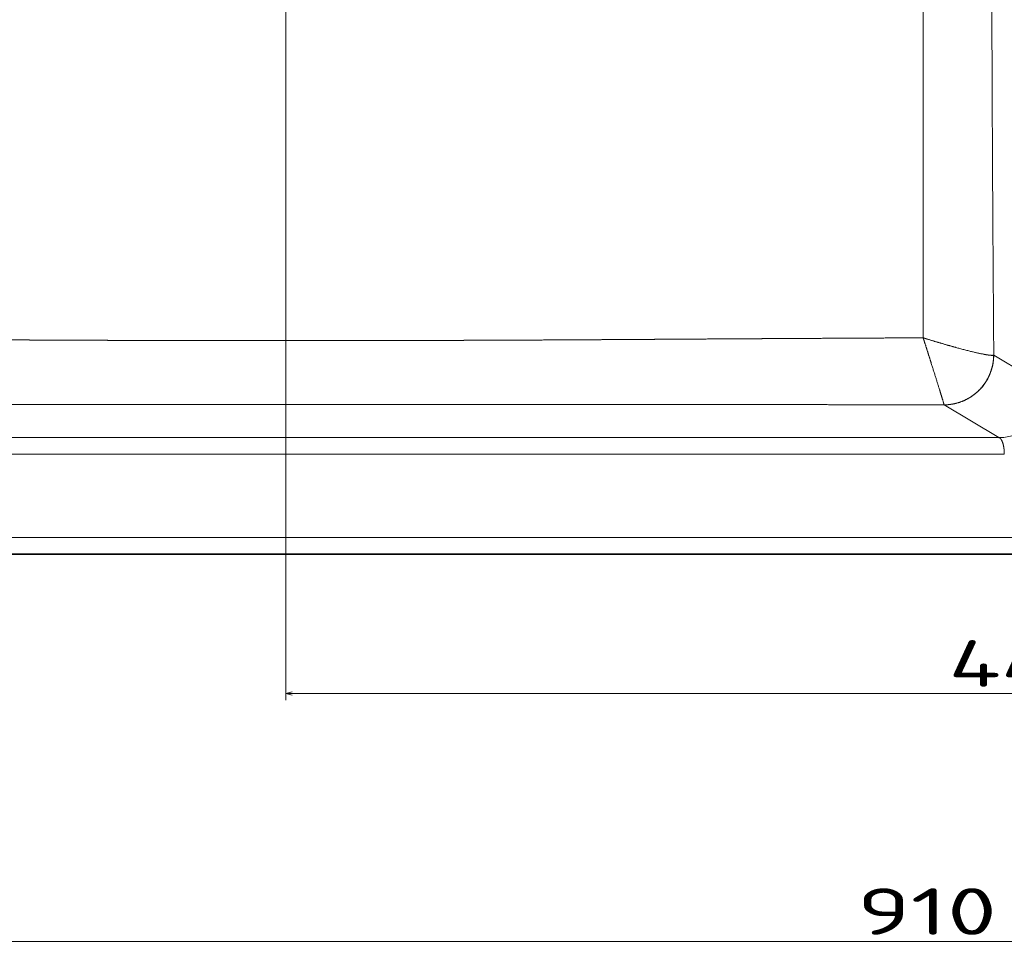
# Model space of a CAD drawing. Extents: x 8 to 1686, y 71 to 1168.
# Tile 2 of 11: x 304 to 600, y 71 to 351. Entities that reach past the tile are written whole.
import ezdxf
from ezdxf.enums import TextEntityAlignment as Align

# ---------------------------------------------------------------- set-up
doc = ezdxf.new("R2010")
doc.units = 0
doc.layers.get('0').update_dxf_attribs({"lineweight": 13})
doc.styles.get("Standard").update_dxf_attribs({"font": 'isocp.shx'})
doc.dimstyles.get("Standard").update_dxf_attribs({"dimtxt": 2.5, "dimasz": 2.5, "dimexe": 1.25, "dimexo": 0.625, "dimtad": 1, "dimcen": 2.5, "dimadec": 0, "dimazin": 0, "dimtfac": 1, "dimtmove": 0, "dimatfit": 0, "dimfxl": 0, "dimarcsym": 0})

# ---------------------------------------------------------------- blocks, each defined once
blk = doc.blocks.new('*D')
at = {"color": 7, "lineweight": 13}
for p, q in [((773.06, 1023.45), (21.79, 1023.45)), ((23.79, 768.74), (23.79, 1023.45)), ((880.56, 768.74), (21.79, 768.74)), ((123.79, 767.45), (123.79, 724.01)), ((1030.32, 767.45), (1030.32, 724.01)), ((123.79, 726.01), (1030.32, 726.01)), ((692.45, 650.43), (32.9, 650.43)), ((34.9, 190.41), (34.9, 650.43)), ((353, 388.56), (463.36, 501.83)), ((384.06, 360.58), (384.06, 146.5)), ((825.06, 358.63), (825.06, 146.5)), ((119.45, 198.41), (119.45, 71.85)), ((1034.67, 198.41), (1034.67, 71.85)), ((692.45, 190.41), (32.9, 190.41)), ((384.06, 148.5), (825.06, 148.5)), ((119.45, 73.85), (1034.67, 73.85))]:
    blk.add_line(p, q, dxfattribs=at)
for points in [[(24.31, 1021.52), (23.79, 1023.45), (23.27, 1021.52)], [(23.27, 770.67), (23.79, 768.74), (24.31, 770.67)], [(125.72, 726.53), (123.79, 726.01), (125.72, 725.49)], [(1028.39, 725.49), (1030.32, 726.01), (1028.39, 726.53)], [(35.42, 648.5), (34.9, 650.43), (34.39, 648.5)], [(414.13, 450.56), (415.11, 452.31), (413.39, 451.29)], [(353.98, 390.31), (353, 388.56), (354.72, 389.58)], [(34.39, 192.34), (34.9, 190.41), (35.42, 192.34)], [(385.99, 149.02), (384.06, 148.5), (385.99, 147.99)], [(823.13, 147.99), (825.06, 148.5), (823.13, 149.02)], [(121.38, 74.37), (119.45, 73.85), (121.38, 73.33)], [(1032.74, 73.33), (1034.67, 73.85), (1032.74, 74.37)]]:
    blk.add_lwpolyline(points, dxfattribs=at)
blk.add_arc((384.06, 420.43), 44.5, 223.1706, 357.4249, dxfattribs=at)
for s, rotation, p, p2 in [('255', 90, (21.79, 875.08), (21.79, 917.11)), ('90', 45.7457, (443.02, 483.82), (461.93, 503.22)), ('%%c', 45.7457, (435.16, 475.75), (442.32, 483.1)), ('460', 90, (32.9, 399.41), (32.9, 441.44))]:
    blk.add_text(s, height=14, rotation=rotation, dxfattribs=at).set_placement(p, p2, align=Align.FIT)
for s, p, p2 in [('900', (556.04, 728.01), (598.07, 728.01)), ('441', (583.54, 150.5), (625.57, 150.5)), ('910', (556.04, 75.85), (598.07, 75.85))]:
    blk.add_text(s, height=14, dxfattribs=at).set_placement(p, p2, align=Align.FIT)
blk = doc.blocks.new('BLOCK104')
at = {"color": 7, "lineweight": 13, "ltscale": 0.123955}
blk.add_line((-248, -395.73), (-252.96, -395.72), dxfattribs=at)
at = {"color": 7, "lineweight": 13, "ltscale": 0.148751}
blk.add_line((-248, -395.73), (-242.05, -395.72), dxfattribs=at)
at = {"color": 7, "lineweight": 13, "ltscale": 0.000876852}
blk.add_line((-34.95, -400.13), (-34.92, -400.11), dxfattribs=at)
at = {"color": 7, "lineweight": 13, "ltscale": 0.47959}
for p, q in [((-34.92, -400.11), (-18.46, -409.97)), ((-33.4, -424.95), (-49.86, -415.09))]:
    blk.add_line(p, q, dxfattribs=at)
at = {"color": 7, "lineweight": 13, "ltscale": 0.124999}
blk.add_line((-248, -415.01), (-253, -415.01), dxfattribs=at)
at = {"color": 7, "lineweight": 13, "ltscale": 0.15}
blk.add_line((-242, -415.01), (-248, -415.01), dxfattribs=at)
at = {"color": 7, "lineweight": 13, "ltscale": 0.000294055}
blk.add_line((-49.87, -415.09), (-49.86, -415.09), dxfattribs=at)
at = {"color": 7, "lineweight": 13}
for p, q in [((-253, -424.95), (-462.3, -424.95)), ((-33.4, -424.95), (-242, -424.95)), ((-462.3, -429.94), (-253, -429.94)), ((-242, -429.94), (-31.74, -429.94)), ((-253, -455.02), (-502.61, -455.02)), ((0, -455.02), (-242, -455.02))]:
    blk.add_line(p, q, dxfattribs=at)
at = {"color": 7, "lineweight": 13, "ltscale": 0.275}
for p, q in [((-242, -424.95), (-253, -424.95)), ((-253, -429.94), (-242, -429.94)), ((-253, -455.02), (-242, -455.02))]:
    blk.add_line(p, q, dxfattribs=at)
at = {"color": 7, "lineweight": 35}
for p, q in [((-502.61, -460.02), (-253, -460.02)), ((-242, -460.02), (0, -460.02))]:
    blk.add_line(p, q, dxfattribs=at)
at = {"color": 7, "lineweight": 35, "ltscale": 0.275}
blk.add_line((-253, -460.02), (-242, -460.02), dxfattribs=at)
at = {"color": 7, "lineweight": 13}
for centre, major_axis, start_param, end_param in [((-49.86, -400.11), (-7.71, -12.87), 0.541984, 2.108219), ((-33.4, -409.97), (7.71, 12.87), 3.683577, 5.249811)]:
    blk.add_ellipse(centre, major_axis=major_axis, ratio=0.99484, start_param=start_param, end_param=end_param, dxfattribs=at)
for points, knots in [([(-56.16, -394.92), (-56.16, -393.06), (-56.17, -391.21), (-56.17, -389.92), (-56.18, -382.85), (-56.18, -375.78), (-56.18, -370.56), (-56.19, -361.9), (-56.19, -353.27), (-56.19, -349.83), (-56.19, -344.71), (-56.19, -339.61), (-56.19, -337.84), (-56.19, -334.49), (-56.19, -331.15), (-56.19, -329.36), (-56.19, -324.33), (-56.18, -319.32), (-56.18, -315.97), (-56.18, -309.33), (-56.18, -302.73), (-56.18, -299.44), (-56.17, -292.94), (-56.17, -286.46), (-56.17, -283.2), (-56.17, -273.62), (-56.16, -264.09), (-56.16, -257.76), (-56.16, -248.42), (-56.16, -239.09), (-56.16, -236.06), (-56.16, -233.03), (-56.16, -230)], [0, 0, 0, 0, 0, 0, 12.724718, 12.724718, 12.724718, 48.537177, 48.537177, 48.537177, 72.304395, 72.304395, 72.304395, 83.98495, 83.98495, 83.98495, 95.625768, 95.625768, 95.625768, 119.068906, 119.068906, 119.068906, 142.297214, 142.297214, 142.297214, 165.252722, 165.252722, 165.252722, 210.820819, 210.820819, 210.820819, 232.801119, 232.801119, 232.801119, 232.801119, 232.801119, 232.801119]), ([(-35.61, -230), (-35.61, -239.63), (-35.6, -249.25), (-35.59, -258.91), (-35.56, -274.07), (-35.52, -289.36), (-35.5, -294.92), (-35.47, -303.82), (-35.43, -312.79), (-35.42, -316.19), (-35.4, -321.3), (-35.37, -326.43), (-35.37, -328.13), (-35.35, -331.56), (-35.33, -335), (-35.32, -336.66), (-35.28, -345.5), (-35.23, -354.39), (-35.19, -361.05), (-35.11, -373.17), (-35.02, -385.32), (-34.99, -390.25), (-34.95, -395.18), (-34.92, -400.11)], [0, 0, 0, 0, 0, 0, 70.306633, 70.306633, 70.306633, 109.803612, 109.803612, 109.803612, 133.804209, 133.804209, 133.804209, 145.778587, 145.778587, 145.778587, 157.838041, 157.838041, 157.838041, 207.581512, 207.581512, 207.581512, 241.546575, 241.546575, 241.546575, 241.546575, 241.546575, 241.546575]), ([(-252.96, -395.72), (-256.6, -395.72), (-260.24, -395.72), (-263.87, -395.72), (-269.35, -395.72), (-274.82, -395.72), (-276.48, -395.72), (-280.14, -395.71), (-283.8, -395.71), (-285.62, -395.7), (-288.36, -395.7), (-291.08, -395.69), (-291.92, -395.69), (-293.97, -395.69), (-296.01, -395.68), (-297.14, -395.68), (-298.5, -395.68), (-299.86, -395.67), (-300.06, -395.67), (-300.51, -395.67), (-300.96, -395.67), (-301.18, -395.67), (-301.64, -395.67), (-302.1, -395.66), (-302.28, -395.66), (-303.42, -395.66), (-304.56, -395.66), (-305.47, -395.65), (-308.19, -395.64), (-310.91, -395.63), (-312.72, -395.63), (-316.35, -395.61), (-319.96, -395.59), (-321.77, -395.59), (-323.88, -395.58), (-326, -395.56), (-326.3, -395.56), (-326.9, -395.56), (-327.5, -395.56), (-327.8, -395.55), (-328.72, -395.55), (-329.64, -395.55), (-330.18, -395.54), (-332.01, -395.53), (-333.84, -395.52), (-335.06, -395.51), (-337.88, -395.5), (-340.7, -395.48), (-342.3, -395.47), (-345.51, -395.45), (-348.72, -395.43), (-350.33, -395.42), (-354.46, -395.4), (-358.6, -395.37), (-360.82, -395.36), (-366.52, -395.32), (-372.24, -395.28), (-375.42, -395.26), (-381.19, -395.23), (-386.98, -395.19), (-389.26, -395.18), (-394.44, -395.15), (-399.63, -395.12), (-402.21, -395.1), (-408.24, -395.07), (-414.29, -395.04), (-417.88, -395.02), (-424.28, -394.99), (-430.7, -394.96), (-433.64, -394.94), (-436.59, -394.93), (-439.53, -394.92)], [0, 0, 0, 0, 0, 0, 26.087376, 26.087376, 26.087376, 39.357804, 39.357804, 39.357804, 52.353557, 52.353557, 52.353557, 58.980546, 58.980546, 58.980546, 67.107107, 67.107107, 67.107107, 68.76894, 68.76894, 68.76894, 70.394292, 70.394292, 70.394292, 72.086223, 72.086223, 72.086223, 78.587507, 78.587507, 78.587507, 91.604959, 91.604959, 91.604959, 104.622411, 104.622411, 104.622411, 106.788745, 106.788745, 106.788745, 108.955078, 108.955078, 108.955078, 113.406496, 113.406496, 113.406496, 122.071827, 122.071827, 122.071827, 133.501922, 133.501922, 133.501922, 144.932016, 144.932016, 144.932016, 162.897607, 162.897607, 162.897607, 185.179889, 185.179889, 185.179889, 203.410677, 203.410677, 203.410677, 221.288666, 221.288666, 221.288666, 245.193623, 245.193623, 245.193623, 265.376693, 265.376693, 265.376693, 265.376693, 265.376693, 265.376693]), ([(-242.05, -395.72), (-238.88, -395.72), (-235.71, -395.72), (-232.54, -395.72), (-229.06, -395.72), (-225.58, -395.72), (-224.6, -395.72), (-223.68, -395.72), (-222.76, -395.72), (-222.15, -395.72), (-221.24, -395.72), (-220.34, -395.72), (-220.03, -395.72), (-219.42, -395.71), (-218.81, -395.71), (-218.55, -395.71), (-217.04, -395.71), (-215.53, -395.71), (-214.32, -395.71), (-209.96, -395.7), (-205.59, -395.7), (-202.52, -395.69), (-199.22, -395.68), (-195.91, -395.67), (-195.76, -395.67), (-195.03, -395.67), (-194.29, -395.67), (-193.64, -395.66), (-192.9, -395.66), (-192.16, -395.66), (-192.01, -395.66), (-187.49, -395.64), (-182.96, -395.63), (-178.71, -395.61), (-173.1, -395.58), (-167.48, -395.55), (-166.46, -395.55), (-164.01, -395.53), (-161.55, -395.52), (-160.35, -395.51), (-156.4, -395.49), (-152.45, -395.46), (-149.7, -395.45), (-146.18, -395.43), (-142.65, -395.4), (-141.18, -395.39), (-139.94, -395.39), (-138.7, -395.38), (-138.24, -395.38), (-137.3, -395.37), (-136.36, -395.36), (-135.98, -395.36), (-130.19, -395.32), (-124.39, -395.29), (-119.2, -395.25), (-113.05, -395.22), (-106.88, -395.18), (-105.43, -395.17), (-103.65, -395.16), (-101.87, -395.15), (-100.91, -395.14), (-98.94, -395.13), (-96.96, -395.12), (-96.27, -395.12), (-94.3, -395.1), (-92.32, -395.09), (-91.36, -395.09), (-83.77, -395.05), (-76.15, -395.01), (-69.52, -394.97), (-62.85, -394.94), (-56.16, -394.92)], [0, 0, 0, 0, 0, 0, 18.981038, 18.981038, 18.981038, 20.901709, 20.901709, 20.901709, 24.491227, 24.491227, 24.491227, 26.290627, 26.290627, 26.290627, 28.153119, 28.153119, 28.153119, 35.350662, 35.350662, 35.350662, 54.32809, 54.32809, 54.32809, 55.222133, 55.222133, 55.222133, 58.72595, 58.72595, 58.72595, 59.619997, 59.619997, 59.619997, 85.854145, 85.854145, 85.854145, 93.318412, 93.318412, 93.318412, 100.518254, 100.518254, 100.518254, 116.895394, 116.895394, 116.895394, 121.532097, 121.532097, 121.532097, 124.278473, 124.278473, 124.278473, 127.142388, 127.142388, 127.142388, 158.660403, 158.660403, 158.660403, 163.535263, 163.535263, 163.535263, 169.147823, 169.147823, 169.147823, 175.15122, 175.15122, 175.15122, 180.763773, 180.763773, 180.763773, 219.749858, 219.749858, 219.749858, 219.749858, 219.749858, 219.749858]), ([(-49.87, -415.09), (-49.89, -414.99), (-49.97, -414.68), (-50.12, -414.19), (-50.67, -412.36), (-51.51, -409.64), (-52.12, -407.7), (-53.17, -404.33), (-54.3, -400.77), (-54.75, -399.37), (-55.29, -397.67), (-55.83, -395.96), (-55.94, -395.62), (-56.04, -395.31), (-56.14, -395), (-56.15, -394.97), (-56.15, -394.94), (-56.16, -394.92)], [0, 0, 0, 0, 0, 0, 8.934465, 8.934465, 8.934465, 25.88064, 25.88064, 25.88064, 36.708675, 36.708675, 36.708675, 38.825344, 38.825344, 38.825344, 39.041473, 39.041473, 39.041473, 39.041473, 39.041473, 39.041473]), ([(-56.16, -394.92), (-56.05, -394.95), (-55.95, -394.99), (-55.85, -395.01), (-55.67, -395.07), (-55.48, -395.13), (-55.41, -395.15), (-55.25, -395.2), (-55.09, -395.25), (-55.02, -395.27), (-52.67, -395.99), (-50.34, -396.69), (-48.14, -397.32), (-44.01, -398.47), (-40.26, -399.39), (-38.59, -399.76), (-36.67, -400.12), (-35.49, -400.2), (-35.24, -400.2), (-35.06, -400.17), (-34.95, -400.13)], [0, 0, 0, 0, 0, 0, 0.81887, 0.81887, 0.81887, 1.41753, 1.41753, 1.41753, 2.01619, 2.01619, 2.01619, 19.331449, 19.331449, 19.331449, 34.9201, 34.9201, 34.9201, 40.28373, 40.28373, 40.28373, 40.28373, 40.28373, 40.28373]), ([(-49.87, -415.09), (-48.86, -415.08), (-47.85, -414.99), (-46.85, -414.81), (-44.88, -414.29), (-43.04, -413.45), (-42.15, -412.94), (-40.46, -411.8), (-38.99, -410.38), (-38.32, -409.61), (-37.11, -407.97), (-36.19, -406.14), (-35.81, -405.19), (-35.32, -403.62), (-35.06, -402), (-34.99, -401.38), (-34.95, -400.75), (-34.95, -400.13)], [0, 0, 0, 0, 0, 0, 5.358277, 5.358277, 5.358277, 10.733512, 10.733512, 10.733512, 16.122189, 16.122189, 16.122189, 21.516185, 21.516185, 21.516185, 24.821219, 24.821219, 24.821219, 24.821219, 24.821219, 24.821219]), ([(-253, -415.01), (-256.82, -415.01), (-260.63, -415.01), (-264.36, -415), (-270.02, -415), (-275.68, -415), (-277.63, -415), (-281.38, -415), (-285.14, -414.99), (-287.02, -414.99), (-290.47, -414.99), (-293.91, -414.99), (-295.81, -414.99), (-297.61, -414.99), (-299.42, -414.99), (-299.61, -414.99), (-300.32, -414.99), (-301.02, -414.99), (-301.48, -414.99), (-302.22, -414.99), (-302.97, -414.99), (-303, -414.99), (-303.52, -414.99), (-304.04, -414.99), (-304.27, -414.98), (-305.44, -414.98), (-306.61, -414.98), (-307.54, -414.98), (-310.41, -414.98), (-313.27, -414.98), (-314.89, -414.98), (-317.75, -414.98), (-320.6, -414.98), (-321.53, -414.98), (-322.93, -414.98), (-324.33, -414.98), (-324.79, -414.98), (-325.67, -414.98), (-326.55, -414.98), (-327.23, -414.98), (-328.6, -414.98), (-329.96, -414.98), (-330.26, -414.98), (-333.28, -414.98), (-336.3, -414.98), (-338.36, -414.98), (-341.52, -414.98), (-344.68, -414.98), (-346.49, -414.98), (-350.05, -414.98), (-353.61, -414.98), (-356.09, -414.98), (-360.28, -414.98), (-364.5, -414.99), (-366.36, -414.99), (-369.84, -414.99), (-373.33, -414.99), (-375.09, -414.99), (-379.32, -415), (-383.56, -415), (-386.07, -415), (-391.17, -415.01), (-396.29, -415.01), (-398.93, -415.02), (-404.91, -415.02), (-410.92, -415.03), (-414.28, -415.04), (-419.66, -415.04), (-425.05, -415.05), (-427.13, -415.06), (-431.2, -415.06), (-435.26, -415.07), (-437.31, -415.07), (-440.24, -415.08), (-443.17, -415.08), (-444.06, -415.08), (-444.94, -415.09), (-445.83, -415.09)], [0, 0, 0, 0, 0, 0, 27.223954, 27.223954, 27.223954, 40.589011, 40.589011, 40.589011, 54.076138, 54.076138, 54.076138, 65.35844, 65.35844, 65.35844, 67.12938, 67.12938, 67.12938, 70.490887, 70.490887, 70.490887, 72.546185, 72.546185, 72.546185, 74.226939, 74.226939, 74.226939, 80.949835, 80.949835, 80.949835, 94.834602, 94.834602, 94.834602, 101.557646, 101.557646, 101.557646, 104.919167, 104.919167, 104.919167, 107.891653, 107.891653, 107.891653, 114.773309, 114.773309, 114.773309, 129.550804, 129.550804, 129.550804, 137.349723, 137.349723, 137.349723, 155.008869, 155.008869, 155.008869, 167.224886, 167.224886, 167.224886, 179.62825, 179.62825, 179.62825, 197.009455, 197.009455, 197.009455, 215.418408, 215.418408, 215.418408, 238.654834, 238.654834, 238.654834, 252.596081, 252.596081, 252.596081, 266.620129, 266.620129, 266.620129, 272.692826, 272.692826, 272.692826, 272.692826, 272.692826, 272.692826]), ([(-242, -415.01), (-238.45, -415.01), (-234.91, -415.01), (-231.38, -415), (-227.61, -415), (-223.85, -415), (-223.62, -415), (-222.45, -415), (-221.28, -415), (-220.27, -415), (-219.06, -415), (-217.86, -415), (-217.38, -415), (-215.82, -415), (-214.25, -415), (-213.16, -415), (-208.82, -414.99), (-204.49, -414.99), (-201.53, -414.99), (-198.26, -414.99), (-194.98, -414.99), (-194.79, -414.99), (-194.08, -414.99), (-193.37, -414.99), (-192.87, -414.99), (-192.2, -414.99), (-191.54, -414.98), (-191.19, -414.98), (-187.51, -414.98), (-183.82, -414.98), (-180.31, -414.98), (-174.26, -414.98), (-168.2, -414.98), (-166.22, -414.98), (-159.55, -414.98), (-152.86, -414.98), (-148.77, -414.98), (-144.28, -414.98), (-139.77, -414.98), (-139.84, -414.98), (-138.8, -414.98), (-137.76, -414.98), (-137.13, -414.98), (-136.18, -414.98), (-135.23, -414.98), (-134.92, -414.98), (-133.97, -414.98), (-133.02, -414.98), (-132.38, -414.98), (-127.2, -414.99), (-121.99, -414.99), (-117.84, -414.99), (-112.56, -415), (-107.26, -415), (-106.8, -415.01), (-105.45, -415.01), (-104.1, -415.01), (-103.45, -415.01), (-101.97, -415.01), (-100.5, -415.01), (-99.68, -415.01), (-92.4, -415.02), (-85.08, -415.03), (-78.62, -415.04), (-68.97, -415.06), (-59.28, -415.07), (-56.15, -415.08), (-53.01, -415.08), (-49.87, -415.09)], [0, 0, 0, 0, 0, 0, 25.308526, 25.308526, 25.308526, 26.995763, 26.995763, 26.995763, 33.645988, 33.645988, 33.645988, 35.600819, 35.600819, 35.600819, 44.872991, 44.872991, 44.872991, 66.760424, 66.760424, 66.760424, 68.519384, 68.519384, 68.519384, 71.848599, 71.848599, 71.848599, 73.318197, 73.318197, 73.318197, 98.377943, 98.377943, 98.377943, 117.049341, 117.049341, 117.049341, 146.267025, 146.267025, 146.267025, 149.207975, 149.207975, 149.207975, 153.702836, 153.702836, 153.702836, 155.950271, 155.950271, 155.950271, 160.445137, 160.445137, 160.445137, 192.706044, 192.706044, 192.706044, 197.603637, 197.603637, 197.603637, 202.166863, 202.166863, 202.166863, 207.894881, 207.894881, 207.894881, 252.954811, 252.954811, 252.954811, 274.470461, 274.470461, 274.470461, 274.470461, 274.470461, 274.470461]), ([(-31.74, -429.94), (-31.74, -429.18), (-31.8, -428.42), (-31.9, -427.69), (-32.16, -426.53), (-32.56, -425.66), (-32.75, -425.36), (-33, -425.1), (-33.26, -424.99), (-33.31, -424.97), (-33.36, -424.96), (-33.4, -424.95)], [0, 0, 0, 0, 0, 0, 6.724042, 6.724042, 6.724042, 11.636886, 11.636886, 11.636886, 12.693487, 12.693487, 12.693487, 12.693487, 12.693487, 12.693487])]:
    blk.add_open_spline(points, degree=5, knots=knots, dxfattribs=at)

msp = doc.modelspace()

# ---------------------------------------------------------------- block references
at = {"lineweight": 0}
msp.add_blockref('BLOCK104', (632.057, 650.435), dxfattribs=at)

# ---------------------------------------------------------------- dimensions: what is measured, and where the dimension line sits
at = {"color": 0, "lineweight": 0}
for base, p1, p2, angle, text, middle, dimtype in [((119.445, 73.852), (1034.669, 200.412), (119.445, 200.412), 180, '910', (577.057, 73.852), 161), ((123.791, 726.009), (1030.324, 769.455), (123.791, 769.455), 179.99905, '900', (577.057, 726.009), 160)]:
    dim = msp.add_linear_dim(base=base, p1=p1, p2=p2, angle=angle, text=text, dimstyle='Standard', dxfattribs=at)
    dim.commit()
    dim.dimension.update_dxf_attribs({"geometry": '*D', "text_midpoint": middle, "dimtype": dimtype})
for base, p1, p2, angle, middle, dimtype in [((34.903, 190.412), (694.446, 650.435), (694.446, 190.412), 270, (34.903, 420.424), 161), ((384.057, 148.505), (825.057, 360.635), (384.057, 362.585), 179.99905, (604.557, 148.505), 160), ((23.788, 768.738), (775.057, 1023.455), (882.557, 768.738), 269.99857, (23.788, 896.097), 160)]:
    dim = msp.add_linear_dim(base=base, p1=p1, p2=p2, angle=angle, dimstyle='Standard', dxfattribs=at)
    dim.commit()
    dim.dimension.update_dxf_attribs({"geometry": '*D', "text_midpoint": middle, "dimtype": dimtype})
dim = msp.add_diameter_dim_2p(p1=(353.003, 388.562), p2=(415.111, 452.308), text='%%c90', dimstyle='Standard', dxfattribs=at)
dim.commit()
dim.dimension.update_dxf_attribs({"geometry": '*D', "text_midpoint": (449.975, 488.091), "dimtype": 163})

doc.saveas('drawing.dxf')
